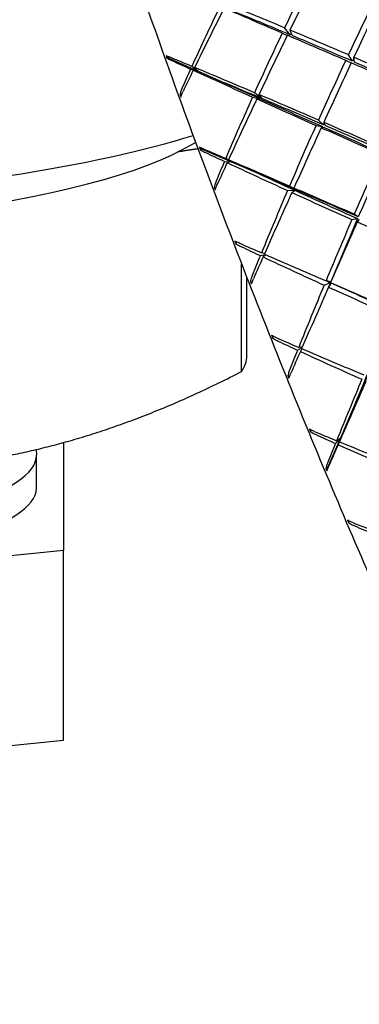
# Model space of a CAD drawing. Header units: inches. Extents: x 24 to 1128, y -94 to 748.
# Tile 92 of 256: x 381.007 to 381.553, y 190.605 to 192.189. Entities that reach past the tile are written whole.
import ezdxf

# ---------------------------------------------------------------- set-up
doc = ezdxf.new("R2010")
doc.units = ezdxf.units.IN
doc.header["$LTSCALE"] = 32
doc.header["$MEASUREMENT"] = 0
doc.layers.add('Visible (ANSI)', color=7, linetype='Continuous', lineweight=30)

msp = doc.modelspace()

# ---------------------------------------------------------------- linework, layer by layer
at = {"layer": 'Visible (ANSI)'}
for p, q in [((381.42927, 192.16765), (381.43739, 192.16376)), ((381.44233, 192.16483), (381.43325, 192.17602)), ((381.44164, 192.17252), (381.44512, 192.16366)), ((381.24669, 192.12718), (381.24246, 192.131)), ((381.54231, 192.12239), (381.53569, 192.13262)), ((381.24669, 192.12718), (381.2437, 192.12728)), ((381.24669, 192.12718), (381.29414, 192.10632)), ((381.5402, 192.11935), (381.53149, 192.12363)), ((381.54561, 192.12097), (381.5446, 192.12878)), ((381.28192, 192.1097), (381.29414, 192.10632)), ((381.29414, 192.10632), (381.28392, 192.11413)), ((381.29414, 192.10632), (381.28622, 192.10776)), ((381.28841, 192.11226), (381.29414, 192.10632)), ((381.29414, 192.10632), (381.3362, 192.08783)), ((381.26674, 192.06624), (381.26488, 192.06846)), ((381.39518, 192.06293), (381.38484, 192.0717)), ((381.39186, 192.06872), (381.39653, 192.06235)), ((381.3817, 192.06472), (381.39457, 192.06158)), ((381.39589, 192.06098), (381.38852, 192.06166)), ((381.49547, 192.01998), (381.4876, 192.02773)), ((381.49614, 192.02404), (381.49831, 192.01875)), ((381.48377, 192.01917), (381.49419, 192.01712)), ((381.497, 192.01588), (381.4922, 192.01543)), ((381.26757, 191.9796), (381.28997, 191.99173)), ((381.29964, 191.98168), (381.296, 191.98386)), ((381.29964, 191.98168), (381.29734, 191.98003)), ((381.29964, 191.98168), (381.34759, 191.9607)), ((381.33642, 191.96123), (381.34759, 191.9607)), ((381.34759, 191.9607), (381.33834, 191.96575)), ((381.34759, 191.9607), (381.3408, 191.95918)), ((381.34291, 191.96378), (381.34759, 191.9607)), ((381.34759, 191.9607), (381.3901, 191.9421)), ((381.32207, 191.91737), (381.32, 191.91943)), ((381.43791, 191.91436), (381.44944, 191.91482)), ((381.45002, 191.91619), (381.44095, 191.92144)), ((381.45078, 191.91421), (381.44485, 191.91119)), ((381.44808, 191.91835), (381.4514, 191.9156)), ((381.54146, 191.86757), (381.5505, 191.86916)), ((381.55174, 191.87203), (381.54518, 191.8762)), ((381.55334, 191.86789), (381.55, 191.86376)), ((381.35561, 191.83178), (381.35435, 191.82914)), ((381.40091, 191.81287), (381.39598, 191.81418)), ((381.39411, 191.80962), (381.40212, 191.81152)), ((381.40305, 191.81111), (381.39855, 191.80754)), ((381.36399, 191.62309), (381.36399, 191.79623)), ((381.37229, 191.64851), (381.37229, 191.77485)), ((381.38044, 191.76609), (381.3781, 191.7678)), ((381.49683, 191.76216), (381.50694, 191.76628)), ((381.50752, 191.76765), (381.49979, 191.76926)), ((381.50827, 191.76561), (381.50384, 191.75898)), ((381.41428, 191.68005), (381.41377, 191.67719)), ((381.45401, 191.65748), (381.46128, 191.66181)), ((381.46164, 191.66265), (381.45584, 191.66203)), ((381.46111, 191.65978), (381.45848, 191.65542)), ((381.44096, 191.61515), (381.43821, 191.61616)), ((381.52283, 191.5156), (381.54126, 191.55816)), ((381.47467, 191.5297), (381.47458, 191.52679)), ((381.50204, 191.46759), (381.52283, 191.5156)), ((381.51509, 191.50741), (381.52283, 191.5156)), ((381.52283, 191.5156), (381.5169, 191.51188)), ((381.52283, 191.5156), (381.51958, 191.50542)), ((381.52158, 191.50996), (381.52283, 191.5156)), ((381.03347, 191.49762), (381.03375, 191.48876)), ((381.07729, 191.50885), (381.07729, 191.33506)), ((381.03377, 191.43531), (381.03377, 191.48785)), ((381.50204, 191.46759), (381.49928, 191.46711)), ((381.50204, 191.46759), (381.50091, 191.4634)), ((381.53557, 191.38338), (381.53574, 191.38049)), ((381.07729, 191.33506), (380.07729, 191.2348)), ((381.07729, 191.02977), (381.07729, 191.33506)), ((380.07729, 190.92951), (381.07729, 191.02977))]:
    msp.add_line(p, q, dxfattribs=at)
for centre, major_axis, ratio, start_param, end_param in [((381.91805, 191.93372), (-0.74284, -1.5664), 0.312569, 4.6458304, 4.7059323), ((381.58666, 191.8034), (-0.734, -1.61326), 0.1627027, 4.4962792, 4.5560745), ((381.91805, 191.93372), (-0.74019, -1.5918), 0.24529, 4.6416975, 4.7014929), ((381.91805, 191.93372), (-0.7441, -1.53344), 0.3817887, 4.717042, 4.7796368), ((381.58666, 191.8034), (-1.57185, 0.70842), 0.1628473, 4.8831393, 4.9432412), ((381.58666, 191.8034), (-0.72635, -1.62221), 0.0976264, 4.4942167, 4.5543186), ((381.58666, 191.8034), (-0.73921, -1.59708), 0.2284008, 4.5631622, 4.6241905), ((381.91805, 191.93372), (-1.62222, 0.70513), 0.0116912, 5.0235273, 5.0845555), ((381.58666, 191.8034), (-1.53412, 0.69142), 0.1628473, 4.8796176, 4.9432412), ((381.91805, 191.93372), (-0.74284, -1.5664), 0.312569, 4.7112802, 4.7723084), ((381.58666, 191.8034), (-0.734, -1.61326), 0.1627027, 4.5614225, 4.6215244), ((381.91805, 191.93372), (-1.62222, 0.70513), 0.0116912, 4.9580774, 5.0181793), ((381.58666, 191.8034), (-1.57185, 0.70842), 0.1628473, 4.817996, 4.8777913), ((381.91805, 191.93372), (-0.72502, -1.5288), 0.312569, 4.7076925, 4.7094539), ((381.58666, 191.8034), (-1.53412, 0.69142), 0.1628473, 4.814482, 4.8777913), ((381.48414, 191.83612), (-0.3423, 0.85795), 0.1356564, 1.1664094, 1.171006), ((381.58666, 191.8034), (-1.59857, 0.70868), 0.0948361, 4.9447634, 4.9663964), ((381.91805, 191.93372), (-1.63324, 0.69892), 0.0535697, 1.1735981, 1.1937491), ((381.91805, 191.93372), (-0.74019, -1.5918), 0.24529, 4.7071474, 4.7672493), ((381.58666, 191.8034), (-0.72635, -1.62221), 0.0976264, 4.5599731, 4.6197685), ((381.91805, 191.93372), (-1.62222, 0.70513), 0.0116912, 4.8926276, 4.9524229), ((381.91805, 191.93372), (-0.72242, -1.5536), 0.24529, 4.701652, 4.7050068), ((381.58666, 191.8034), (-1.57185, 0.70842), 0.1628473, 4.7522396, 4.8123415), ((381.58666, 191.8034), (-1.53412, 0.69142), 0.1628473, 4.7487179, 4.8123415), ((381.91805, 191.93372), (-0.7441, -1.53344), 0.3817887, 4.7824918, 4.8026428), ((381.58666, 191.8034), (-0.73921, -1.59708), 0.2284008, 4.6270455, 4.6486786), ((381.91805, 191.93372), (-1.63324, 0.69892), 0.0535697, 1.1966041, 1.2591989), ((381.58666, 191.8034), (-1.59857, 0.70868), 0.0948361, 4.8808801, 4.9419083), ((381.58666, 191.8034), (-1.56021, 0.69167), 0.0948361, 4.8773351, 4.9154872), ((381.91805, 191.93372), (-1.59404, 0.68215), 0.0535697, 1.2201701, 1.2591989), ((381.40658, 192.0513), (0.31867, -0.7968), 0.1463543, 4.6324234, 4.6370215), ((381.58666, 191.8034), (-1.59857, 0.70868), 0.0948361, 4.8163566, 4.8764585), ((381.91805, 191.93372), (-0.74284, -1.5664), 0.312569, 4.7767301, 4.8393249), ((381.58666, 191.8034), (-0.734, -1.61326), 0.1627027, 4.625946, 4.6869742), ((381.91805, 191.93372), (-1.63324, 0.69892), 0.0535697, 1.2636205, 1.3246488), ((381.91805, 191.93372), (-0.72502, -1.5288), 0.312569, 4.7767301, 4.7770239), ((381.91805, 191.93372), (-0.72502, -1.5288), 0.312569, 4.7753407, 4.7758534), ((381.91805, 191.93372), (-1.59404, 0.68215), 0.0535697, 1.2600756, 1.3246488), ((381.58666, 191.8034), (-1.56021, 0.69167), 0.0948361, 4.8128349, 4.8764585), ((381.91805, 191.93372), (-0.72242, -1.5536), 0.24529, 4.7690225, 4.7707709), ((381.58666, 191.8034), (-1.59857, 0.70868), 0.0948361, 4.7512133, 4.8110086), ((381.91805, 191.93372), (-0.74019, -1.5918), 0.24529, 4.7725972, 4.8336255), ((381.58666, 191.8034), (-0.72635, -1.62221), 0.0976264, 4.6251164, 4.6852183), ((381.91805, 191.93372), (-1.63324, 0.69892), 0.0535697, 1.3299967, 1.3900986), ((381.91805, 191.93372), (-0.72242, -1.5536), 0.24529, 4.7725972, 4.7736029), ((381.91805, 191.93372), (-1.59404, 0.68215), 0.0535697, 1.3264751, 1.3900986), ((381.58666, 191.8034), (-1.56021, 0.69167), 0.0948361, 4.7476993, 4.8110086), ((380.07729, 192.11697), (1.375, 0), 0.1736482, 5.0842951, 5.7859469), ((380.07729, 192.04589), (1.25, 0), 0.1736482, 3.4519588, 5.9728192), ((381.51177, 191.76475), (-0.34162, 0.85937), 0.1358203, 1.259433, 1.2640309), ((381.58666, 191.8034), (-1.61831, 0.70622), 0.0284162, 4.8788244, 4.9004575), ((381.91805, 191.93372), (-1.63737, 0.68947), 0.1185359, 1.2378367, 1.2579876), ((381.91805, 191.93372), (-0.73555, -1.60983), 0.1793447, 4.7696694, 4.8297713), ((381.91805, 191.93372), (-0.7179, -1.5712), 0.1793447, 4.7696694, 4.833293), ((381.91805, 191.93372), (-0.74284, -1.5664), 0.312569, 4.8421799, 4.8623309), ((381.58666, 191.8034), (-0.734, -1.61326), 0.1627027, 4.6898293, 4.7114623), ((381.91805, 191.93372), (-1.63737, 0.68947), 0.1185359, 1.2608427, 1.3234375), ((381.58666, 191.8034), (-1.61831, 0.70622), 0.0284162, 4.8149411, 4.8759694), ((381.58666, 191.8034), (-1.57947, 0.68927), 0.0284162, 4.8113962, 4.8495483), ((381.91805, 191.93372), (-1.59808, 0.67292), 0.1185359, 1.2844087, 1.3234375), ((381.42904, 191.98631), (0.32551, -0.82313), 0.1423901, 4.737355, 4.7419512), ((381.91805, 191.93372), (-0.74019, -1.5918), 0.24529, 4.8380471, 4.9006419), ((381.58666, 191.8034), (-0.72635, -1.62221), 0.0976264, 4.68964, 4.7506682), ((381.91805, 191.93372), (-1.63737, 0.68947), 0.1185359, 1.3278591, 1.3888873), ((381.58666, 191.8034), (-1.61831, 0.70622), 0.0284162, 4.7504176, 4.8105195), ((381.91805, 191.93372), (-0.72242, -1.5536), 0.24529, 4.8380471, 4.8391061), ((381.91805, 191.93372), (-0.72242, -1.5536), 0.24529, 4.8369122, 4.8371704), ((381.91805, 191.93372), (-1.59808, 0.67292), 0.1185359, 1.3243142, 1.3888873), ((381.58666, 191.8034), (-1.57947, 0.68927), 0.0284162, 4.746896, 4.8105195), ((381.91805, 191.93372), (-0.73555, -1.60983), 0.1793447, 4.8351193, 4.8961475), ((381.58666, 191.8034), (-0.716, -1.62403), 0.0326249, 4.6896012, 4.7497031), ((381.91805, 191.93372), (-0.7179, -1.5712), 0.1793447, 4.8351193, 4.8996924), ((381.91805, 191.93372), (-1.63737, 0.68947), 0.1185359, 1.3942353, 1.4543372), ((381.54025, 191.69371), (-0.33804, 0.8537), 0.1370462, 1.3529073, 1.3575058), ((381.58666, 191.8034), (-1.63109, 0.7008), 0.0370077, 1.4479071, 1.4695402), ((381.91805, 191.93372), (-1.6347, 0.67656), 0.1837522, 1.3012548, 1.3214057), ((381.91805, 191.93372), (-0.74019, -1.5918), 0.24529, 4.9034969, 4.9236479), ((381.58666, 191.8034), (-0.72635, -1.62221), 0.0976264, 4.7535232, 4.7751563), ((381.91805, 191.93372), (-1.6347, 0.67656), 0.1837522, 1.3242608, 1.3868556), ((381.58666, 191.8034), (-1.63109, 0.7008), 0.0370077, 1.4723952, 1.5334235), ((381.45349, 191.91788), (0.33077, -0.8428), 0.1391477, 4.8365974, 4.8411954), ((381.91805, 191.93372), (-1.59547, 0.66033), 0.1837522, 1.382931, 1.3868556), ((381.91805, 191.93372), (-0.7179, -1.5712), 0.1793447, 4.9005691, 4.905063), ((381.58666, 191.8034), (-1.63109, 0.7008), 0.0370077, 1.5378451, 1.597947), ((381.91805, 191.93372), (-0.73555, -1.60983), 0.1793447, 4.9005691, 4.9631639), ((381.58666, 191.8034), (-0.716, -1.62403), 0.0326249, 4.7541247, 4.815153), ((381.91805, 191.93372), (-1.6347, 0.67656), 0.1837522, 1.3912772, 1.4523054), ((381.91805, 191.93372), (-1.59547, 0.66033), 0.1837522, 1.3895657, 1.4523054), ((381.5691, 191.62427), (-0.3314, 0.84134), 0.1393391, 1.4485234, 1.4531212), ((381.58666, 191.8034), (-1.63697, 0.69219), 0.1019971, 1.5123409, 1.533974), ((381.91805, 191.93372), (-1.62537, 0.65994), 0.249769, 1.3637051, 1.383856), ((381.91805, 191.93372), (-0.73555, -1.60983), 0.1793447, 4.966019, 4.9861699), ((381.58666, 191.8034), (-0.716, -1.62403), 0.0326249, 4.818008, 4.8396411), ((381.91805, 191.93372), (-1.62537, 0.65994), 0.249769, 1.3867111, 1.4493059), ((381.58666, 191.8034), (-1.63697, 0.69219), 0.1019971, 1.536829, 1.5978572), ((380.07729, 191.64851), (1.295, 0), 0.1736482, 6.1699186, 6.2831853), ((381.47979, 191.84735), (0.33423, -0.85604), 0.1369435, 4.9320423, 4.9366402), ((381.91805, 191.93372), (-0.72855, -1.62062), 0.1141624, 4.964046, 5.0266408), ((381.58666, 191.8034), (-0.70274, -1.61883), 0.0328481, 1.4028031, 1.4638313), ((381.91805, 191.93372), (-0.71106, -1.58172), 0.1141624, 4.964046, 5.0030748), ((381.58666, 191.8034), (-0.68588, -1.57998), 0.0328481, 1.4292242, 1.4673762), ((381.59775, 191.55775), (-0.32161, 0.82289), 0.1426299, 1.5480992, 1.5526956), ((381.58666, 191.8034), (-1.63602, 0.68019), 0.167098, 1.5759783, 1.5976114), ((381.91805, 191.93372), (-1.60959, 0.63925), 0.317159, 1.4249283, 1.4450792), ((381.91805, 191.93372), (-0.72855, -1.62062), 0.1141624, 5.0294959, 5.0496468), ((381.58666, 191.8034), (-0.70274, -1.61883), 0.0328481, 1.3783149, 1.399948), ((381.91805, 191.93372), (-1.60959, 0.63925), 0.317159, 1.4479342, 1.510529), ((381.58666, 191.8034), (-1.63602, 0.68019), 0.167098, 1.6004664, 1.6614946), ((380.07729, 191.48785), (-0.95648, 0), 0.1736482, 6.2776751, 9.4302882), ((381.50739, 191.77579), (-0.33523, 0.86193), 0.135762, 1.8837776, 1.888376), ((380.07729, 191.43531), (-0.95648, 0), 0.1736482, 0, 3.1415927), ((381.62556, 191.49522), (0.30854, -0.79882), 0.1466756, 4.795085, 4.7996823), ((381.58666, 191.8034), (-1.62837, 0.66454), 0.2328579, 1.6386942, 1.6603273), ((381.91805, 191.93372), (-1.58765, 0.61393), 0.3865323, 1.4844851, 1.504636)]:
    msp.add_ellipse(centre, major_axis=major_axis, ratio=ratio, start_param=start_param, end_param=end_param, dxfattribs=at)
for points, knots in [([(381.03542, 192.9272), (381.02584, 192.91616), (381.02523, 192.90011), (381.02829, 192.83825), (381.03934, 192.7793), (381.07715, 192.62894), (381.10304, 192.53973), (381.16708, 192.33833), (381.20517, 192.2263), (381.28976, 191.9905), (381.33622, 191.8668), (381.43286, 191.62015), (381.48301, 191.49725), (381.58194, 191.26464), (381.6307, 191.15497), (381.72194, 190.95987), (381.7644, 190.8745), (381.8389, 190.73644), (381.8708, 190.68397), (381.91709, 190.62262), (381.93136, 190.60561), (381.95033, 190.60503)], [4.0989298, 4.0989298, 4.0989298, 4.0989298, 4.3058174, 4.3058174, 4.6466811, 4.6466811, 4.9687286, 4.9687286, 5.2893325, 5.2893325, 5.6096244, 5.6096244, 5.9298473, 5.9298473, 6.2501266, 6.2501266, 6.5706808, 6.5706808, 6.8924496, 6.8924496, 7.1577613, 7.1577613, 7.1577613, 7.1577613]), ([(381.25001, 192.12822), (381.24831, 192.12892), (381.24638, 192.12967), (381.24408, 192.13048), (381.24322, 192.13076), (381.24246, 192.131)], [0, 0, 0, 0, 0.014687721, 0.014687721, 0.022818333, 0.022818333, 0.022818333, 0.022818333]), ([(381.2437, 192.12728), (381.2446, 192.12682), (381.24562, 192.12631), (381.24807, 192.12511), (381.25, 192.1242), (381.25173, 192.12341)], [0.165386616, 0.165386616, 0.165386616, 0.165386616, 0.17537506, 0.17537506, 0.190531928, 0.190531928, 0.190531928, 0.190531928]), ([(381.26792, 192.07844), (381.26712, 192.07665), (381.26632, 192.0744), (381.26544, 192.07124), (381.26512, 192.06981), (381.26488, 192.06846)], [0, 0, 0, 0, 0.015156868, 0.015156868, 0.025145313, 0.025145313, 0.025145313, 0.025145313]), ([(381.2663, 192.06479), (381.2666, 192.06584), (381.26696, 192.06694), (381.26796, 192.06972), (381.26886, 192.07186), (381.26968, 192.07357)], [0.15981607, 0.15981607, 0.15981607, 0.15981607, 0.167946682, 0.167946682, 0.182634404, 0.182634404, 0.182634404, 0.182634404]), ([(381.30381, 191.98061), (381.30208, 191.98135), (381.30009, 191.98219), (381.2977, 191.98318), (381.29681, 191.98354), (381.296, 191.98386)], [0, 0, 0, 0, 0.014687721, 0.014687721, 0.022818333, 0.022818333, 0.022818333, 0.022818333]), ([(381.29734, 191.98003), (381.29828, 191.97946), (381.29935, 191.97885), (381.3019, 191.97748), (381.30389, 191.97647), (381.30565, 191.97564)], [0.165230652, 0.165230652, 0.165230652, 0.165230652, 0.175219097, 0.175219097, 0.190375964, 0.190375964, 0.190375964, 0.190375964]), ([(381.32297, 191.92932), (381.32221, 191.92749), (381.32143, 191.92524), (381.32056, 191.92212), (381.32024, 191.92073), (381.32, 191.91943)], [0, 0, 0, 0, 0.015156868, 0.015156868, 0.025145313, 0.025145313, 0.025145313, 0.025145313]), ([(381.32151, 191.91565), (381.32182, 191.91665), (381.32218, 191.91772), (381.32318, 191.92044), (381.32406, 191.92257), (381.32485, 191.92432)], [0.159824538, 0.159824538, 0.159824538, 0.159824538, 0.16795515, 0.16795515, 0.182642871, 0.182642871, 0.182642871, 0.182642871]), ([(381.36098, 191.82939), (381.35922, 191.83016), (381.35719, 191.83106), (381.35473, 191.83219), (381.35379, 191.83262), (381.35295, 191.83302)], [0, 0, 0, 0, 0.014687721, 0.014687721, 0.022818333, 0.022818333, 0.022818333, 0.022818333]), ([(381.35435, 191.82914), (381.35535, 191.82848), (381.35646, 191.82779), (381.35909, 191.82627), (381.36113, 191.8252), (381.36292, 191.82435)], [0.165230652, 0.165230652, 0.165230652, 0.165230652, 0.175219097, 0.175219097, 0.190375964, 0.190375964, 0.190375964, 0.190375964]), ([(381.38107, 191.77746), (381.38033, 191.77562), (381.37956, 191.77339), (381.37869, 191.77037), (381.37836, 191.76903), (381.3781, 191.7678)], [0, 0, 0, 0, 0.015156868, 0.015156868, 0.025145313, 0.025145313, 0.025145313, 0.025145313]), ([(381.37968, 191.76398), (381.38, 191.76492), (381.38038, 191.76593), (381.38139, 191.76855), (381.38226, 191.77065), (381.38304, 191.77241)], [0.15981607, 0.15981607, 0.15981607, 0.15981607, 0.167946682, 0.167946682, 0.182634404, 0.182634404, 0.182634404, 0.182634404]), ([(381.42054, 191.67716), (381.41877, 191.67792), (381.4167, 191.67886), (381.41417, 191.6801), (381.4132, 191.68059), (381.41233, 191.68106)], [0, 0, 0, 0, 0.014687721, 0.014687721, 0.022818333, 0.022818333, 0.022818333, 0.022818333]), ([(381.41377, 191.67719), (381.41481, 191.67646), (381.41596, 191.67571), (381.41867, 191.67408), (381.42074, 191.67297), (381.42254, 191.67213)], [0.165386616, 0.165386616, 0.165386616, 0.165386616, 0.17537506, 0.17537506, 0.190531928, 0.190531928, 0.190531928, 0.190531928]), ([(381.44122, 191.62547), (381.44049, 191.62364), (381.43973, 191.62147), (381.43883, 191.61857), (381.43849, 191.61731), (381.43821, 191.61616)], [0, 0, 0, 0, 0.015156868, 0.015156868, 0.025145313, 0.025145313, 0.025145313, 0.025145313]), ([(381.43982, 191.61237), (381.44017, 191.61323), (381.44056, 191.61418), (381.4416, 191.61667), (381.44247, 191.61871), (381.44323, 191.62046)], [0.15981607, 0.15981607, 0.15981607, 0.15981607, 0.167946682, 0.167946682, 0.182634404, 0.182634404, 0.182634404, 0.182634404]), ([(381.48148, 191.5265), (381.4797, 191.52724), (381.4776, 191.5282), (381.47502, 191.52951), (381.47402, 191.53005), (381.47311, 191.53057)], [0, 0, 0, 0, 0.014687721, 0.014687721, 0.022818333, 0.022818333, 0.022818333, 0.022818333]), ([(381.47458, 191.52679), (381.47565, 191.526), (381.47684, 191.5252), (381.4796, 191.5235), (381.4817, 191.52238), (381.48351, 191.52157)], [0.165380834, 0.165380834, 0.165380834, 0.165380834, 0.175369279, 0.175369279, 0.190526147, 0.190526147, 0.190526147, 0.190526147]), ([(381.50239, 191.47595), (381.50166, 191.47415), (381.50089, 191.47206), (381.49996, 191.46933), (381.49959, 191.46816), (381.49928, 191.46711)], [0, 0, 0, 0, 0.015156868, 0.015156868, 0.025145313, 0.025145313, 0.025145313, 0.025145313]), ([(381.50091, 191.4634), (381.50128, 191.46418), (381.50169, 191.46505), (381.50277, 191.46738), (381.50366, 191.46935), (381.50442, 191.47107)], [0.15981607, 0.15981607, 0.15981607, 0.15981607, 0.167946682, 0.167946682, 0.182634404, 0.182634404, 0.182634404, 0.182634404]), ([(381.54275, 191.38001), (381.54097, 191.3807), (381.53886, 191.38165), (381.53623, 191.383), (381.53521, 191.38357), (381.53428, 191.38414)], [0, 0, 0, 0, 0.014687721, 0.014687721, 0.022818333, 0.022818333, 0.022818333, 0.022818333]), ([(381.53574, 191.38049), (381.53683, 191.37967), (381.53804, 191.37884), (381.54085, 191.37712), (381.54296, 191.37602), (381.54477, 191.37525)], [0.165380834, 0.165380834, 0.165380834, 0.165380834, 0.175369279, 0.175369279, 0.190526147, 0.190526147, 0.190526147, 0.190526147])]:
    msp.add_open_spline(points, degree=3, knots=knots, dxfattribs=at)
for points, weights in [([(381.29381, 191.98138), (381.27754, 191.97908), (381.2615, 191.9764)], [1.02027329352, 1.02441065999, 1.02786303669]), ([(380.8474, 191.46772), (381.1057, 191.49103), (381.36399, 191.62309)], [1, 1.09052631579, 1])]:
    msp.add_rational_spline(points, weights, degree=2, dxfattribs=at)

doc.saveas('drawing.dxf')
